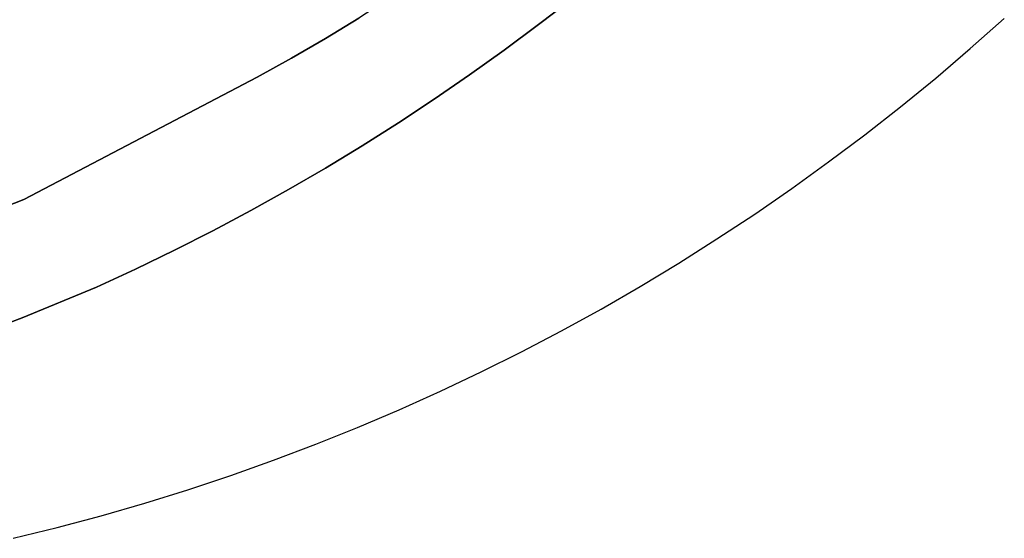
# Model space of a CAD drawing. Header units: inches. Extents: x 37.5 to 70.3, y 17.4 to 61.6.
# Tile 25 of 89: x 62.4 to 65.3, y 17.7 to 19.3. Entities that reach past the tile are written whole.
import ezdxf

# ---------------------------------------------------------------- set-up
doc = ezdxf.new("R2010")
doc.units = ezdxf.units.IN
doc.layers.add('SURFACES_FOR_SKETCHUP', color=7, linetype='Continuous')

msp = doc.modelspace()

# ---------------------------------------------------------------- linework, layer by layer
at = {"layer": 'SURFACES_FOR_SKETCHUP'}
for points, invisible_edges in [([(64.6881, 19.9364), (64.5977, 19.8456), (65.2142, 19.187)], 10), ([(65.2142, 19.187), (65.3162, 19.2773), (64.6881, 19.9364)], 10), ([(64.5977, 19.8456), (64.5058, 19.7564), (65.1105, 19.0988)], 10), ([(65.1105, 19.0988), (65.2142, 19.187), (64.5977, 19.8456)], 10), ([(64.5058, 19.7564), (64.4122, 19.6691), (65.0052, 19.0128)], 10), ([(65.0052, 19.0128), (65.1105, 19.0988), (64.5058, 19.7564)], 10), ([(62.2058, 18.6669), (62.3784, 18.7352), (62.1813, 19.729)], 10), ([(62.3023, 19.699), (62.1813, 19.729), (62.3784, 18.7352)], 10), ([(62.4247, 19.6744), (62.3023, 19.699), (62.3784, 18.7352)], 10), ([(62.5483, 19.6553), (62.4247, 19.6744), (62.3784, 18.7352)], 10), ([(62.6728, 19.6419), (62.5483, 19.6553), (62.3784, 18.7352)], 10), ([(63.1291, 19.6453), (63.282, 19.2169), (63.2075, 19.6571)], 3), ([(63.3819, 19.2784), (63.2075, 19.6571), (63.282, 19.2169)], 3), ([(64.3169, 19.5834), (64.8982, 18.9291), (64.4122, 19.6691)], 3), ([(65.0052, 19.0128), (64.4122, 19.6691), (64.8982, 18.9291)], 3), ([(62.3784, 18.7352), (63.0776, 19.1017), (62.6728, 19.6419)], 10), ([(62.7981, 19.6341), (62.6728, 19.6419), (63.0776, 19.1017)], 10), ([(62.9241, 19.632), (62.7981, 19.6341), (63.0776, 19.1017)], 10), ([(63.0505, 19.6357), (62.9241, 19.632), (63.0776, 19.1017)], 10), ([(63.1291, 19.6453), (63.0505, 19.6357), (63.282, 19.2169)], 10), ([(63.1806, 19.158), (63.282, 19.2169), (63.0505, 19.6357)], 10), ([(63.0776, 19.1017), (63.1806, 19.158), (63.0505, 19.6357)], 10), ([(64.2202, 19.4996), (64.7897, 18.8476), (64.3169, 19.5834)], 3), ([(64.7897, 18.8476), (64.8982, 18.9291), (64.3169, 19.5834)], 10), ([(63.6716, 19.4778), (63.9205, 19.2591), (63.7647, 19.5492)], 3), ([(64.0219, 19.3374), (63.7647, 19.5492), (63.9205, 19.2591)], 3), ([(63.5767, 19.4089), (63.8177, 19.1826), (63.6716, 19.4778)], 3), ([(63.9205, 19.2591), (63.6716, 19.4778), (63.8177, 19.1826)], 3), ([(64.2202, 19.4996), (64.1218, 19.4176), (64.6797, 18.7685)], 10), ([(64.6797, 18.7685), (64.7897, 18.8476), (64.2202, 19.4996)], 10), ([(64.1218, 19.4176), (64.0219, 19.3374), (64.5682, 18.6915)], 10), ([(64.5682, 18.6915), (64.6797, 18.7685), (64.1218, 19.4176)], 10), ([(63.4801, 19.3424), (63.7134, 19.1081), (63.5767, 19.4089)], 3), ([(63.8177, 19.1826), (63.5767, 19.4089), (63.7134, 19.1081)], 3), ([(63.4801, 19.3424), (63.3819, 19.2784), (63.6076, 19.0355)], 10), ([(63.7134, 19.1081), (63.4801, 19.3424), (63.6076, 19.0355)], 3), ([(64.0219, 19.3374), (63.9205, 19.2591), (64.4552, 18.617)], 10), ([(64.4552, 18.617), (64.5682, 18.6915), (64.0219, 19.3374)], 10), ([(63.3819, 19.2784), (63.282, 19.2169), (63.5005, 18.9648)], 10), ([(63.5005, 18.9648), (63.6076, 19.0355), (63.3819, 19.2784)], 10), ([(63.9205, 19.2591), (63.8177, 19.1826), (64.3407, 18.5447)], 10), ([(64.3407, 18.5447), (64.4552, 18.617), (63.9205, 19.2591)], 10), ([(63.282, 19.2169), (63.1806, 19.158), (63.3919, 18.8961)], 10), ([(63.3919, 18.8961), (63.5005, 18.9648), (63.282, 19.2169)], 10), ([(63.8177, 19.1826), (63.7134, 19.1081), (64.2249, 18.4748)], 10), ([(64.2249, 18.4748), (64.3407, 18.5447), (63.8177, 19.1826)], 10), ([(63.0776, 19.1017), (63.2821, 18.8294), (63.1806, 19.158)], 3), ([(63.3919, 18.8961), (63.1806, 19.158), (63.2821, 18.8294)], 3), ([(63.0776, 19.1017), (62.3784, 18.7352), (62.8295, 18.583)], 10), ([(62.9446, 18.6415), (63.0776, 19.1017), (62.8295, 18.583)], 3), ([(63.0584, 18.7021), (63.0776, 19.1017), (62.9446, 18.6415)], 3), ([(63.1709, 18.7647), (63.0776, 19.1017), (63.0584, 18.7021)], 3), ([(63.1709, 18.7647), (63.2821, 18.8294), (63.0776, 19.1017)], 10), ([(63.7134, 19.1081), (63.6076, 19.0355), (64.1078, 18.4072)], 10), ([(64.1078, 18.4072), (64.2249, 18.4748), (63.7134, 19.1081)], 10), ([(63.5005, 18.9648), (63.9893, 18.342), (63.6076, 19.0355)], 3), ([(63.9893, 18.342), (64.1078, 18.4072), (63.6076, 19.0355)], 10), ([(63.3919, 18.8961), (63.8695, 18.2793), (63.5005, 18.9648)], 3), ([(63.9893, 18.342), (63.5005, 18.9648), (63.8695, 18.2793)], 3), ([(63.2821, 18.8294), (63.7485, 18.2189), (63.3919, 18.8961)], 3), ([(63.8695, 18.2793), (63.3919, 18.8961), (63.7485, 18.2189)], 3), ([(63.1709, 18.7647), (63.6263, 18.161), (63.2821, 18.8294)], 3), ([(63.7485, 18.2189), (63.2821, 18.8294), (63.6263, 18.161)], 3), ([(63.0584, 18.7021), (63.3785, 18.0527), (63.1709, 18.7647)], 3), ([(63.503, 18.1056), (63.1709, 18.7647), (63.3785, 18.0527)], 3), ([(63.6263, 18.161), (63.1709, 18.7647), (63.503, 18.1056)], 3), ([(62.2058, 18.6669), (62.3736, 18.3809), (62.3784, 18.7352)], 3), ([(62.3736, 18.3809), (62.5958, 18.4723), (62.3784, 18.7352)], 10), ([(62.7133, 18.5266), (62.3784, 18.7352), (62.5958, 18.4723)], 3), ([(62.8295, 18.583), (62.3784, 18.7352), (62.7133, 18.5266)], 3), ([(62.9446, 18.6415), (63.2529, 18.0022), (63.0584, 18.7021)], 3), ([(63.3785, 18.0527), (63.0584, 18.7021), (63.2529, 18.0022)], 3), ([(62.3736, 18.3809), (62.2058, 18.6669), (62.149, 18.2956)], 3), ([(62.8295, 18.583), (63.1263, 17.9543), (62.9446, 18.6415)], 3), ([(63.2529, 18.0022), (62.9446, 18.6415), (63.1263, 17.9543)], 3), ([(62.7133, 18.5266), (62.9986, 17.9089), (62.8295, 18.583)], 3), ([(63.1263, 17.9543), (62.8295, 18.583), (62.9986, 17.9089)], 3), ([(62.5958, 18.4723), (62.87, 17.866), (62.7133, 18.5266)], 3), ([(62.9986, 17.9089), (62.7133, 18.5266), (62.87, 17.866)], 3), ([(62.3736, 18.3809), (62.7404, 17.8258), (62.5958, 18.4723)], 3), ([(62.87, 17.866), (62.5958, 18.4723), (62.7404, 17.8258)], 3), ([(62.149, 18.2956), (62.4786, 17.753), (62.3736, 18.3809)], 3), ([(62.7404, 17.8258), (62.3736, 18.3809), (62.61, 17.7881)], 3), ([(62.61, 17.7881), (62.3736, 18.3809), (62.4786, 17.753)], 3), ([(62.4786, 17.753), (62.149, 18.2956), (62.3464, 17.7206)], 3)]:
    msp.add_3dface(points, dxfattribs=dict(at, invisible_edges=invisible_edges))

doc.saveas('drawing.dxf')
